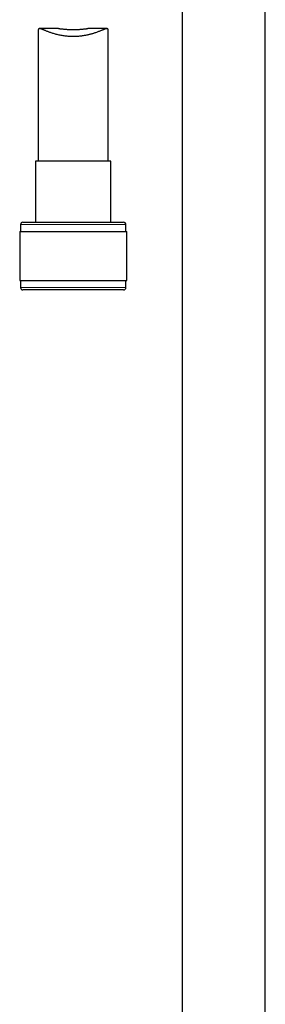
# Model space of a CAD drawing. Header units: millimetres. Extents: x 8 to 791, y 12 to 1717.
# Tile 145 of 256: x 380 to 433, y 1122 to 1333. Entities that reach past the tile are written whole.
import ezdxf

# ---------------------------------------------------------------- set-up
doc = ezdxf.new("R2010")
doc.units = ezdxf.units.MM

msp = doc.modelspace()

# ---------------------------------------------------------------- linework, layer by layer
at = {"color": 7, "linetype": 'Continuous', "lineweight": 30}
for p, q in [((415.25, 1351.07), (415.25, 1085.73)), ((433.05, 1085.73), (433.05, 1351.07)), ((384.4, 1330.59), (384.4, 1302.59)), ((388.74, 1330.95), (384.68, 1330.95)), ((399.13, 1330.95), (395.06, 1330.95)), ((399.4, 1302.59), (399.4, 1330.59)), ((383.85, 1302.59), (383.85, 1289.47)), ((391.9, 1302.59), (383.85, 1302.59)), ((399.95, 1302.59), (391.9, 1302.59)), ((399.95, 1289.47), (399.95, 1302.59)), ((380.6, 1288.97), (380.6, 1287.47)), ((381.1, 1289.47), (391.9, 1289.47)), ((391.9, 1289.47), (402.7, 1289.47)), ((403.2, 1287.47), (403.2, 1288.97)), ((380.43, 1287.47), (380.43, 1276.97)), ((380.43, 1287.47), (391.9, 1287.47)), ((391.9, 1287.47), (403.38, 1287.47)), ((403.38, 1276.97), (403.38, 1287.47)), ((380.43, 1276.97), (391.9, 1276.97)), ((380.6, 1276.97), (380.6, 1275.47)), ((391.9, 1276.97), (403.38, 1276.97)), ((403.2, 1275.47), (403.2, 1276.97)), ((402.7, 1274.97), (381.1, 1274.97))]:
    msp.add_line(p, q, dxfattribs=at)
at = {"color": 8, "linetype": 'Continuous', "lineweight": 0}
for p, q in [((391.9, 1288.97), (380.6, 1288.97)), ((403.2, 1288.97), (391.9, 1288.97)), ((380.6, 1275.47), (403.2, 1275.47))]:
    msp.add_line(p, q, dxfattribs=at)
at = {"color": 7, "linetype": 'Continuous', "lineweight": 30}
for centre, start, end in [((381.1, 1288.97), 90, 180), ((402.7, 1288.97), 0, 90), ((381.1, 1275.47), 180, 270), ((402.7, 1275.47), 270, 0)]:
    msp.add_arc(centre, 0.5, start, end, dxfattribs=at)
for points, knots in [([(399.4, 1330.59), (399.4, 1330.6), (399.4, 1330.64), (399.4, 1330.7), (399.39, 1330.76), (399.37, 1330.81), (399.35, 1330.85), (399.32, 1330.89), (399.28, 1330.92), (399.24, 1330.94), (399.19, 1330.95), (399.14, 1330.95), (399.07, 1330.95), (399, 1330.94), (398.91, 1330.92), (398.82, 1330.89), (398.72, 1330.86), (398.61, 1330.82), (398.49, 1330.78), (398.37, 1330.73), (398.2, 1330.66), (398, 1330.58), (397.74, 1330.47), (397.46, 1330.36), (397.17, 1330.25), (396.86, 1330.13), (396.56, 1330.03), (396.27, 1329.94), (396.01, 1329.86), (395.73, 1329.78), (395.45, 1329.7), (395.16, 1329.63), (394.86, 1329.57), (394.56, 1329.51), (394.22, 1329.45), (393.84, 1329.39), (393.44, 1329.34), (393.02, 1329.3), (392.6, 1329.28), (392.17, 1329.26), (391.73, 1329.26), (391.28, 1329.27), (390.82, 1329.3), (390.37, 1329.34), (389.94, 1329.39), (389.5, 1329.46), (389.08, 1329.54), (388.66, 1329.63), (388.27, 1329.73), (387.89, 1329.83), (387.53, 1329.94), (387.2, 1330.05), (386.9, 1330.15), (386.6, 1330.26), (386.32, 1330.37), (386.06, 1330.48), (385.84, 1330.57), (385.67, 1330.64), (385.53, 1330.7), (385.39, 1330.75), (385.27, 1330.8), (385.15, 1330.84), (385.04, 1330.88), (384.94, 1330.91), (384.83, 1330.94), (384.74, 1330.95), (384.66, 1330.95), (384.61, 1330.95), (384.57, 1330.94), (384.53, 1330.92), (384.49, 1330.89), (384.46, 1330.86), (384.44, 1330.82), (384.42, 1330.77), (384.41, 1330.72), (384.41, 1330.66), (384.41, 1330.62), (384.4, 1330.59)], [0, 0, 0, 0, 0.00369, 0.012823, 0.021956, 0.030968, 0.039981, 0.049077, 0.058174, 0.067353, 0.076532, 0.085787, 0.095042, 0.105504, 0.115967, 0.126513, 0.137058, 0.147676, 0.158295, 0.168975, 0.179655, 0.197812, 0.216046, 0.234338, 0.252714, 0.271147, 0.289649, 0.303342, 0.317081, 0.330846, 0.344693, 0.358567, 0.372526, 0.386515, 0.400558, 0.418048, 0.435621, 0.453261, 0.471006, 0.488822, 0.506729, 0.526004, 0.545372, 0.564295, 0.583304, 0.60206, 0.621365, 0.64075, 0.659674, 0.678668, 0.697391, 0.714704, 0.732077, 0.749497, 0.766989, 0.78453, 0.802132, 0.813111, 0.82409, 0.835128, 0.846166, 0.857275, 0.868383, 0.879575, 0.890766, 0.907559, 0.916006, 0.924454, 0.932959, 0.941465, 0.950035, 0.958605, 0.967017, 0.975429, 0.98391, 0.992391, 1, 1, 1, 1]), ([(388.74, 1330.95), (388.76, 1330.95), (388.83, 1330.95), (388.96, 1330.95), (389.14, 1330.93), (389.34, 1330.91), (389.55, 1330.89), (389.79, 1330.87), (390.05, 1330.84), (390.33, 1330.82), (390.61, 1330.79), (390.91, 1330.77), (391.22, 1330.76), (391.54, 1330.75), (391.85, 1330.74), (392.17, 1330.74), (392.47, 1330.75), (392.78, 1330.76), (393.08, 1330.78), (393.37, 1330.81), (393.65, 1330.83), (393.92, 1330.86), (394.17, 1330.88), (394.41, 1330.91), (394.64, 1330.93), (394.85, 1330.95), (394.99, 1330.95), (395.05, 1330.95), (395.06, 1330.95)], [0, 0, 0, 0, 0.01298, 0.049709, 0.086773, 0.124055, 0.161666, 0.201984, 0.242566, 0.283557, 0.325107, 0.36653, 0.408566, 0.450917, 0.493918, 0.53457, 0.57551, 0.616894, 0.658883, 0.699446, 0.740282, 0.781536, 0.823362, 0.864735, 0.906714, 0.949006, 0.991955, 1, 1, 1, 1])]:
    msp.add_open_spline(points, degree=3, knots=knots, dxfattribs=at)

doc.saveas('drawing.dxf')
